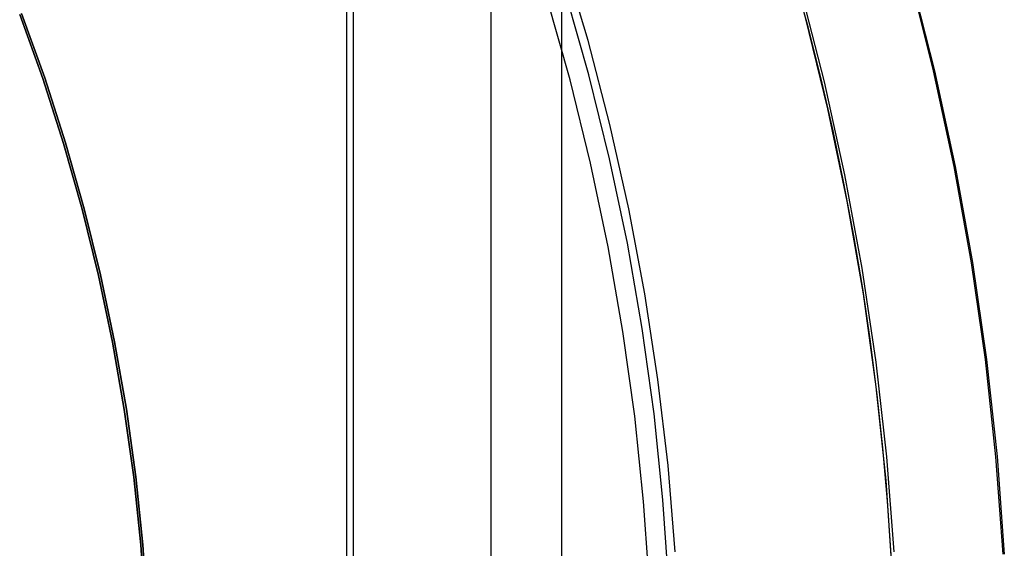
# Model space of a CAD drawing. Header units: millimetres. Extents: x 6038 to 7358, y -8545 to -7225.
# Tile 136 of 256: x 6715.26 to 6724.28, y -7883.14 to -7878.29. Entities that reach past the tile are written whole.
import ezdxf

# ---------------------------------------------------------------- set-up
doc = ezdxf.new("R2010")
doc.units = ezdxf.units.MM

msp = doc.modelspace()

# ---------------------------------------------------------------- linework, layer by layer
at = {"color": 7, "true_color": 0xffffff}
for p, q in [((6720.2254, -7846.7189, 105.1), (6720.2254, -7922.6142, 105.1)), ((6718.3164, -7850.0255, 199.6), (6718.3164, -7919.3075, 199.6)), ((6718.2536, -7850.1342, 200.6), (6718.2536, -7919.1988, 200.6)), ((6719.5771, -7850.0536, 51.1), (6719.5771, -7919.2794, 51.1)), ((6720.4694, -7878.4824, 212.0594), (6720.2429, -7877.7221, 212.0594)), ((6720.4694, -7878.4824, 212.0594), (6720.2429, -7877.7221, 212.0594)), ((6722.4856, -7878.3572, 142.1555), (6722.3568, -7877.8846, 142.1555)), ((6722.4856, -7878.3572, 142.1555), (6722.3568, -7877.8846, 142.1555)), ((6723.6367, -7878.7605, 216.0594), (6723.4181, -7877.8914, 216.0594)), ((6723.6367, -7878.7605, 217.0665), (6723.4181, -7877.8914, 217.0665)), ((6723.4249, -7877.8902, 218.0458), (6723.644, -7878.7592, 218.0447)), ((6723.4249, -7877.8902, 218.0458), (6723.644, -7878.7592, 218.0447)), ((6722.4153, -7878.0152, 218.0594), (6722.6326, -7878.8596, 218.0594)), ((6722.4153, -7878.0152, 218.0594), (6722.6326, -7878.8596, 218.0594)), ((6720.3041, -7878.8427, 144.2), (6720.09, -7878.0872, 144.2)), ((6720.3041, -7878.8427, 144.2), (6720.09, -7878.0872, 144.2)), ((6720.4767, -7878.7969, 144.2078), (6720.2609, -7878.0356, 144.2078)), ((6715.2577, -7878.2415, 108.2342), (6715.4694, -7878.8301, 108.2342)), ((6715.4694, -7878.8301, 105.1), (6715.2577, -7878.2415, 105.1)), ((6715.2577, -7878.2415, 108.2342), (6715.4694, -7878.8301, 108.2342)), ((6715.4694, -7878.8301, 106.6671), (6715.2577, -7878.2415, 106.6671)), ((6715.4694, -7878.8301, 105.1), (6715.2577, -7878.2415, 105.1)), ((6715.2756, -7878.2347, 51.1), (6715.4875, -7878.8239, 51.1)), ((6715.4875, -7878.8239, 43.5), (6715.2756, -7878.2347, 43.5)), ((6715.4875, -7878.8239, 47.3), (6715.2756, -7878.2347, 47.3)), ((6715.2756, -7878.2347, 51.1), (6715.4875, -7878.8239, 51.1)), ((6722.6669, -7879.1087, 108.2342), (6722.4606, -7878.2715, 108.2342)), ((6722.6669, -7879.1087, 125.1948), (6722.4606, -7878.2715, 125.1948)), ((6722.6669, -7879.1087, 108.2342), (6722.4606, -7878.2715, 108.2342)), ((6722.6048, -7878.8324, 142.1555), (6722.4856, -7878.3572, 142.1555)), ((6722.6048, -7878.8324, 142.1555), (6722.4856, -7878.3572, 142.1555)), ((6720.6695, -7879.2501, 212.0594), (6720.4694, -7878.4824, 212.0594)), ((6720.6695, -7879.2501, 212.0594), (6720.4694, -7878.4824, 212.0594)), ((6715.4694, -7878.8301, 108.2342), (6715.6606, -7879.4256, 108.2342)), ((6715.6606, -7879.4256, 105.1), (6715.4694, -7878.8301, 105.1)), ((6715.4694, -7878.8301, 108.2342), (6715.6606, -7879.4256, 108.2342)), ((6715.6606, -7879.4256, 106.6671), (6715.4694, -7878.8301, 106.6671)), ((6715.6606, -7879.4256, 105.1), (6715.4694, -7878.8301, 105.1)), ((6715.4875, -7878.8239, 51.1), (6715.6789, -7879.4201, 51.1)), ((6715.6789, -7879.4201, 43.5), (6715.4875, -7878.8239, 43.5)), ((6715.6789, -7879.4201, 47.3), (6715.4875, -7878.8239, 47.3)), ((6715.4875, -7878.8239, 51.1), (6715.6789, -7879.4201, 51.1)), ((6720.492, -7879.6051, 144.2), (6720.3041, -7878.8427, 144.2)), ((6720.492, -7879.6051, 144.2), (6720.3041, -7878.8427, 144.2)), ((6720.6661, -7879.5653, 144.2078), (6720.4767, -7878.7969, 144.2078)), ((6722.7145, -7879.31, 142.1555), (6722.6048, -7878.8324, 142.1555)), ((6722.7145, -7879.31, 142.1555), (6722.6048, -7878.8324, 142.1555)), ((6723.8252, -7879.6365, 216.0594), (6723.6367, -7878.7605, 216.0594)), ((6723.8252, -7879.6365, 217.0665), (6723.6367, -7878.7605, 217.0665)), ((6723.644, -7878.7592, 218.0447), (6723.833, -7879.6353, 218.0436)), ((6723.644, -7878.7592, 218.0447), (6723.833, -7879.6353, 218.0436)), ((6722.6326, -7878.8596, 218.0594), (6722.8203, -7879.711, 218.0594)), ((6722.6326, -7878.8596, 218.0594), (6722.8203, -7879.711, 218.0594)), ((6722.8443, -7879.9525, 108.2342), (6722.6669, -7879.1087, 108.2342)), ((6722.8443, -7879.9525, 125.1948), (6722.6669, -7879.1087, 125.1948)), ((6722.8443, -7879.9525, 108.2342), (6722.6669, -7879.1087, 108.2342)), ((6720.843, -7880.0242, 212.0594), (6720.6695, -7879.2501, 212.0594)), ((6720.843, -7880.0242, 212.0594), (6720.6695, -7879.2501, 212.0594)), ((6722.8146, -7879.7899, 142.1555), (6722.7145, -7879.31, 142.1555)), ((6722.8146, -7879.7899, 142.1555), (6722.7145, -7879.31, 142.1555)), ((6715.6606, -7879.4256, 108.2342), (6715.8311, -7880.0274, 108.2342)), ((6715.8311, -7880.0274, 105.1), (6715.6606, -7879.4256, 105.1)), ((6715.6606, -7879.4256, 108.2342), (6715.8311, -7880.0274, 108.2342)), ((6715.8311, -7880.0274, 106.6671), (6715.6606, -7879.4256, 106.6671)), ((6715.8311, -7880.0274, 105.1), (6715.6606, -7879.4256, 105.1)), ((6715.6789, -7879.4201, 51.1), (6715.8497, -7880.0225, 51.1)), ((6715.8497, -7880.0225, 43.5), (6715.6789, -7879.4201, 43.5)), ((6715.8497, -7880.0225, 47.3), (6715.6789, -7879.4201, 47.3)), ((6715.6789, -7879.4201, 51.1), (6715.8497, -7880.0225, 51.1)), ((6720.8288, -7880.3398, 144.2078), (6720.6661, -7879.5653, 144.2078)), ((6720.6535, -7880.3735, 144.2), (6720.492, -7879.6051, 144.2)), ((6720.6535, -7880.3735, 144.2), (6720.492, -7879.6051, 144.2)), ((6723.9833, -7880.5186, 216.0594), (6723.8252, -7879.6365, 216.0594)), ((6723.9833, -7880.5186, 217.0665), (6723.8252, -7879.6365, 217.0665)), ((6723.833, -7879.6353, 218.0436), (6723.9918, -7880.5173, 218.0424)), ((6723.833, -7879.6353, 218.0436), (6723.9918, -7880.5173, 218.0424)), ((6722.8203, -7879.711, 218.0594), (6722.9782, -7880.5684, 218.0594)), ((6722.8203, -7879.711, 218.0594), (6722.9782, -7880.5684, 218.0594)), ((6722.9053, -7880.2717, 142.1555), (6722.8146, -7879.7899, 142.1555)), ((6722.9053, -7880.2717, 142.1555), (6722.8146, -7879.7899, 142.1555)), ((6722.9924, -7880.8019, 108.2342), (6722.8443, -7879.9525, 108.2342)), ((6722.9924, -7880.8019, 125.1948), (6722.8443, -7879.9525, 125.1948)), ((6722.9924, -7880.8019, 108.2342), (6722.8443, -7879.9525, 108.2342)), ((6715.8311, -7880.0274, 108.2342), (6715.9808, -7880.6347, 108.2342)), ((6715.9808, -7880.6347, 105.1), (6715.8311, -7880.0274, 105.1)), ((6715.8311, -7880.0274, 108.2342), (6715.9808, -7880.6347, 108.2342)), ((6715.9808, -7880.6347, 106.6671), (6715.8311, -7880.0274, 106.6671)), ((6715.9808, -7880.6347, 105.1), (6715.8311, -7880.0274, 105.1)), ((6715.8497, -7880.0225, 51.1), (6715.9995, -7880.6304, 51.1)), ((6715.9995, -7880.6304, 43.5), (6715.8497, -7880.0225, 43.5)), ((6715.9995, -7880.6304, 47.3), (6715.8497, -7880.0225, 47.3)), ((6715.8497, -7880.0225, 51.1), (6715.9995, -7880.6304, 51.1)), ((6720.9897, -7880.8038, 212.0594), (6720.843, -7880.0242, 212.0594)), ((6720.9897, -7880.8038, 212.0594), (6720.843, -7880.0242, 212.0594)), ((6722.9863, -7880.7555, 142.1555), (6722.9053, -7880.2717, 142.1555)), ((6722.9863, -7880.7555, 142.1555), (6722.9053, -7880.2717, 142.1555)), ((6720.7884, -7881.1471, 144.2), (6720.6535, -7880.3735, 144.2)), ((6720.7884, -7881.1471, 144.2), (6720.6535, -7880.3735, 144.2)), ((6720.9648, -7881.1194, 144.2078), (6720.8288, -7880.3398, 144.2078)), ((6724.111, -7881.4055, 216.0594), (6723.9833, -7880.5186, 216.0594)), ((6724.111, -7881.4055, 217.0665), (6723.9833, -7880.5186, 217.0665)), ((6723.9918, -7880.5173, 218.0424), (6724.1201, -7881.4043, 218.0413)), ((6723.9918, -7880.5173, 218.0424), (6724.1201, -7881.4043, 218.0413)), ((6715.9808, -7880.6347, 108.2342), (6716.1095, -7881.2468, 108.2342)), ((6716.1095, -7881.2468, 105.1), (6715.9808, -7880.6347, 105.1)), ((6715.9808, -7880.6347, 108.2342), (6716.1095, -7881.2468, 108.2342)), ((6716.1095, -7881.2468, 106.6671), (6715.9808, -7880.6347, 106.6671)), ((6716.1095, -7881.2468, 105.1), (6715.9808, -7880.6347, 105.1)), ((6715.9995, -7880.6304, 51.1), (6716.1283, -7881.2432, 51.1)), ((6716.1283, -7881.2432, 43.5), (6715.9995, -7880.6304, 43.5)), ((6716.1283, -7881.2432, 47.3), (6715.9995, -7880.6304, 47.3)), ((6715.9995, -7880.6304, 51.1), (6716.1283, -7881.2432, 51.1)), ((6722.9782, -7880.5684, 218.0594), (6723.1061, -7881.4309, 218.0594)), ((6722.9782, -7880.5684, 218.0594), (6723.1061, -7881.4309, 218.0594)), ((6721.1094, -7881.588, 212.0594), (6720.9897, -7880.8038, 212.0594)), ((6721.1094, -7881.588, 212.0594), (6720.9897, -7880.8038, 212.0594)), ((6723.0579, -7881.2408, 142.1555), (6722.9863, -7880.7555, 142.1555)), ((6723.0579, -7881.2408, 142.1555), (6722.9863, -7880.7555, 142.1555)), ((6723.1111, -7881.6559, 108.2342), (6722.9924, -7880.8019, 108.2342)), ((6723.1111, -7881.6559, 125.1948), (6722.9924, -7880.8019, 125.1948)), ((6723.1111, -7881.6559, 108.2342), (6722.9924, -7880.8019, 108.2342)), ((6720.8964, -7881.9248, 144.2), (6720.7884, -7881.1471, 144.2)), ((6720.8964, -7881.9248, 144.2), (6720.7884, -7881.1471, 144.2)), ((6721.0737, -7881.9033, 144.2078), (6720.9648, -7881.1194, 144.2078)), ((6716.1095, -7881.2468, 108.2342), (6716.2169, -7881.863, 108.2342)), ((6716.2169, -7881.863, 105.1), (6716.1095, -7881.2468, 105.1)), ((6716.1095, -7881.2468, 108.2342), (6716.2169, -7881.863, 108.2342)), ((6716.2169, -7881.863, 106.6671), (6716.1095, -7881.2468, 106.6671)), ((6716.2169, -7881.863, 105.1), (6716.1095, -7881.2468, 105.1)), ((6716.1283, -7881.2432, 51.1), (6716.2358, -7881.86, 51.1)), ((6716.2358, -7881.86, 43.5), (6716.1283, -7881.2432, 43.5)), ((6716.2358, -7881.86, 47.3), (6716.1283, -7881.2432, 47.3)), ((6716.1283, -7881.2432, 51.1), (6716.2358, -7881.86, 51.1)), ((6723.1198, -7881.7275, 142.1555), (6723.0579, -7881.2408, 142.1555)), ((6723.1198, -7881.7275, 142.1555), (6723.0579, -7881.2408, 142.1555)), ((6723.1061, -7881.4309, 218.0594), (6723.2038, -7882.2973, 218.0594)), ((6723.1061, -7881.4309, 218.0594), (6723.2038, -7882.2973, 218.0594)), ((6724.2081, -7882.2963, 216.0594), (6724.111, -7881.4055, 216.0594)), ((6724.2081, -7882.2963, 217.0665), (6724.111, -7881.4055, 217.0665)), ((6724.1201, -7881.4043, 218.0413), (6724.2177, -7882.2951, 218.0401)), ((6724.1201, -7881.4043, 218.0413), (6724.2177, -7882.2951, 218.0401)), ((6721.202, -7882.3759, 212.0594), (6721.1094, -7881.588, 212.0594)), ((6721.202, -7882.3759, 212.0594), (6721.1094, -7881.588, 212.0594)), ((6723.2002, -7882.5135, 108.2342), (6723.1111, -7881.6559, 108.2342)), ((6723.2002, -7882.5135, 125.1948), (6723.1111, -7881.6559, 125.1948)), ((6723.2002, -7882.5135, 108.2342), (6723.1111, -7881.6559, 108.2342)), ((6723.1723, -7882.2155, 142.1555), (6723.1198, -7881.7275, 142.1555)), ((6723.1723, -7882.2155, 142.1555), (6723.1198, -7881.7275, 142.1555)), ((6716.2169, -7881.863, 108.2342), (6716.303, -7882.4825, 108.2342)), ((6716.303, -7882.4825, 105.1), (6716.2169, -7881.863, 105.1)), ((6716.2169, -7881.863, 108.2342), (6716.303, -7882.4825, 108.2342)), ((6716.303, -7882.4825, 106.6671), (6716.2169, -7881.863, 106.6671)), ((6716.303, -7882.4825, 105.1), (6716.2169, -7881.863, 105.1)), ((6716.2358, -7881.86, 51.1), (6716.322, -7882.4802, 51.1)), ((6716.322, -7882.4802, 43.5), (6716.2358, -7881.86, 43.5)), ((6716.322, -7882.4802, 47.3), (6716.2358, -7881.86, 47.3)), ((6716.2358, -7881.86, 51.1), (6716.322, -7882.4802, 51.1)), ((6721.1555, -7882.6904, 144.2078), (6721.0737, -7881.9033, 144.2078)), ((6720.9776, -7882.7058, 144.2), (6720.8964, -7881.9248, 144.2)), ((6720.9776, -7882.7058, 144.2), (6720.8964, -7881.9248, 144.2)), ((6723.2152, -7882.7045, 142.1555), (6723.1723, -7882.2155, 142.1555)), ((6723.2152, -7882.7045, 142.1555), (6723.1723, -7882.2155, 142.1555)), ((6723.2038, -7882.2973, 218.0594), (6723.2713, -7883.1665, 218.0594)), ((6723.2038, -7882.2973, 218.0594), (6723.2713, -7883.1665, 218.0594)), ((6724.2744, -7883.19, 216.0594), (6724.2081, -7882.2963, 216.0594)), ((6724.2744, -7883.19, 217.0665), (6724.2081, -7882.2963, 217.0665)), ((6724.2177, -7882.2951, 218.0401), (6724.2847, -7883.1888, 218.0388)), ((6724.2177, -7882.2951, 218.0401), (6724.2847, -7883.1888, 218.0388)), ((6721.2674, -7883.1665, 212.0594), (6721.202, -7882.3759, 212.0594)), ((6721.2674, -7883.1665, 212.0594), (6721.202, -7882.3759, 212.0594)), ((6716.303, -7882.4825, 108.2342), (6716.3677, -7883.1047, 108.2342)), ((6716.3677, -7883.1047, 105.1), (6716.303, -7882.4825, 105.1)), ((6716.303, -7882.4825, 108.2342), (6716.3677, -7883.1047, 108.2342)), ((6716.3677, -7883.1047, 106.6671), (6716.303, -7882.4825, 106.6671)), ((6716.3677, -7883.1047, 105.1), (6716.303, -7882.4825, 105.1)), ((6716.322, -7882.4802, 51.1), (6716.3868, -7883.103, 51.1)), ((6716.3868, -7883.103, 43.5), (6716.322, -7882.4802, 43.5)), ((6716.3868, -7883.103, 47.3), (6716.322, -7882.4802, 47.3)), ((6716.322, -7882.4802, 51.1), (6716.3868, -7883.103, 51.1)), ((6723.2597, -7883.3737, 108.2342), (6723.2002, -7882.5135, 108.2342)), ((6723.2597, -7883.3737, 125.1948), (6723.2002, -7882.5135, 125.1948)), ((6723.2597, -7883.3737, 108.2342), (6723.2002, -7882.5135, 108.2342)), ((6721.0318, -7883.4892, 144.2), (6720.9776, -7882.7058, 144.2)), ((6721.0318, -7883.4892, 144.2), (6720.9776, -7882.7058, 144.2)), ((6721.2101, -7883.4799, 144.2078), (6721.1555, -7882.6904, 144.2078)), ((6723.2486, -7883.1943, 142.1555), (6723.2152, -7882.7045, 142.1555)), ((6723.2486, -7883.1943, 142.1555), (6723.2152, -7882.7045, 142.1555)), ((6716.3677, -7883.1047, 108.2342), (6716.4108, -7883.7287, 108.2342)), ((6716.4108, -7883.7287, 105.1), (6716.3677, -7883.1047, 105.1)), ((6716.3677, -7883.1047, 108.2342), (6716.4108, -7883.7287, 108.2342)), ((6716.4108, -7883.7287, 106.6671), (6716.3677, -7883.1047, 106.6671)), ((6716.4108, -7883.7287, 105.1), (6716.3677, -7883.1047, 105.1)), ((6716.3868, -7883.103, 51.1), (6716.43, -7883.7277, 51.1)), ((6716.43, -7883.7277, 43.5), (6716.3868, -7883.103, 43.5)), ((6716.43, -7883.7277, 47.3), (6716.3868, -7883.103, 47.3)), ((6716.3868, -7883.103, 51.1), (6716.43, -7883.7277, 51.1))]:
    msp.add_line(p, q, dxfattribs=at)

doc.saveas('drawing.dxf')
